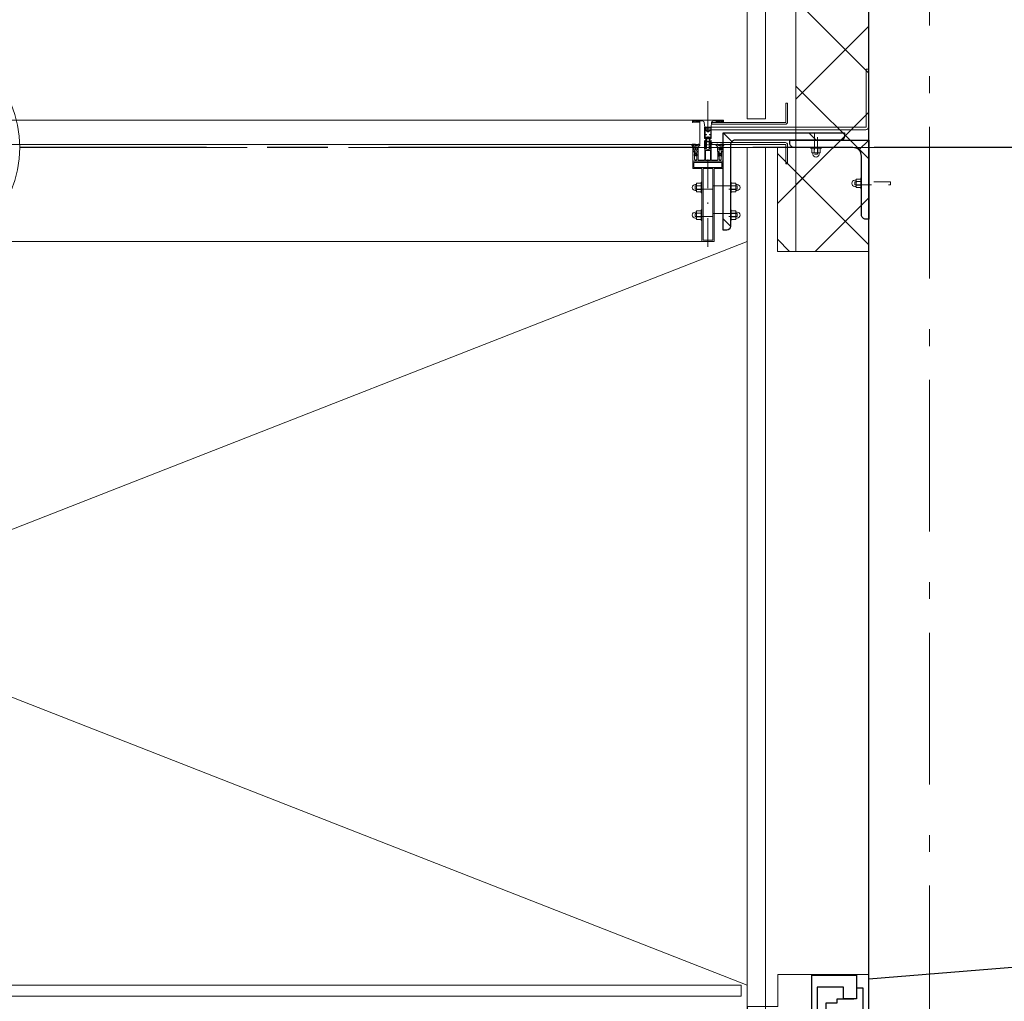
# Model space of a CAD drawing. Header units: millimetres. Extents: x 45699 to 251499, y 244 to 86446.
# Tile 191 of 240: x 224925 to 226548, y 50393 to 52010. Entities that reach past the tile are written whole.
import ezdxf

# ---------------------------------------------------------------- set-up
doc = ezdxf.new("R2010")
doc.units = ezdxf.units.MM
doc.header["$LTSCALE"] = 400
for name, pattern in [('CENTER', [2, 1.25, -0.25, 0.25, -0.25]), ('STYLE_06', [1.041641, 0.625, -0.208282, 0.069427, -0.138931]), ('STYLE_15', [0.240945, 0.11811, -0.059055, 0.004724, -0.059055]), ('STYLE_16', [0.177165, 0.11811, -0.059055]), ('STYLE_21', [0.138889, 0.069444, -0.069444])]:
    doc.linetypes.add(name, pattern=pattern)
for name, color, linetype, lineweight in [('Binnenkozijnen', 140, 'Continuous', 15), ('Buitenkozijnen', 140, 'Continuous', 15), ('mat-beton (ihwg)', 5, 'Continuous', 25), ('mat-glas-hor', 140, 'Continuous', 15), ('mat-isolatie', 140, 'Continuous', 15), ('mat-kalkzandsteen', 5, 'Continuous', 25), ('mat-multiplex-hor', 140, 'Continuous', 15), ('mat-naaldhout', 140, 'Continuous', 15), ('mat-staal', 5, 'Continuous', 25), ('None', 7, 'Continuous', 9)]:
    doc.layers.add(name, color=color, linetype=linetype, lineweight=lineweight)
doc.layers.add('stramien', color=1, linetype='CENTER')

# ---------------------------------------------------------------- blocks, each defined once
blk = doc.blocks.new('*X495')
at = {"layer": 'None', "lineweight": 13}
for p, q in [((37321.1, 8492.4), (37441.1, 8372.4)), ((37321.1, 8351), (37441.1, 8231)), ((37321.1, 8209.6), (37441.1, 8089.6))]:
    blk.add_line(p, q, dxfattribs=at)
at = {"layer": 'None', "lineweight": 5}
for p, q in [((37321.1, 8329.7), (37441.1, 8449.7)), ((37321.1, 8188.3), (37441.1, 8308.3)), ((37353, 8078.8), (37441.1, 8166.9))]:
    blk.add_line(p, q, dxfattribs=at)
blk = doc.blocks.new('*X496')
at = {"layer": 'None', "lineweight": 5}
for p, q in [((37290.7, 8157.9), (37382.5, 8249.7)), ((37353, 8078.8), (37441.1, 8166.8))]:
    blk.add_line(p, q, dxfattribs=at)
at = {"layer": 'None', "lineweight": 13}
for p, q in [((37422.5, 8249.7), (37441.1, 8231.1)), ((37290.7, 8240.1), (37441.1, 8089.7)), ((37290.7, 8098.7), (37310.6, 8078.8))]:
    blk.add_line(p, q, dxfattribs=at)
blk = doc.blocks.new('*U1257')
at = {"layer": 'Buitenkozijnen', "color": 92, "linetype": 'Continuous', "lineweight": 25}
for p, q in [((37691.1, 6900), (37441.1, 6880)), ((37691.1, 6355), (37441.1, 6375))]:
    blk.add_line(p, q, dxfattribs=at)
at = {"layer": 'Buitenkozijnen', "color": 43, "linetype": 'Continuous', "lineweight": 9}
blk.add_lwpolyline([(37291.1, 6367.5), (37291.1, 6420), (37241.1, 6420), (37241.1, 6835), (37291.1, 6835), (37291.1, 6887.5), (37441.1, 6887.5), (37441.1, 6880), (37691.1, 6900), (37691.1, 6355), (37441.1, 6375), (37441.1, 6367.5)], close=True, dxfattribs=at)
at = {"layer": 'None', "color": 8, "linetype": 'Continuous', "lineweight": 5}
blk.add_line((37431.1, 6815.8), (37431.1, 6439.3), dxfattribs=at)
at = {"layer": 'None', "color": 92, "linetype": 'Continuous', "lineweight": 25}
for points in [[(37421.1, 6886.8), (37421.1, 6847.8), (37399.4, 6847.8), (37399.4, 6866.8), (37356.1, 6866.8), (37356.1, 6821), (37241.1, 6821), (37241.1, 6825), (37347.1, 6825), (37347.1, 6886.8), (37366.1, 6886.8), (37366.1, 6886.8)], [(37421.1, 6368.3), (37421.1, 6407.3), (37399.4, 6407.3), (37399.4, 6388.3), (37356.1, 6388.3), (37356.1, 6434), (37241.1, 6434), (37241.1, 6430), (37347.1, 6430), (37347.1, 6368.3), (37366.1, 6368.3), (37366.1, 6368.3)]]:
    blk.add_lwpolyline(points, close=True, dxfattribs=at)
for points in [[(37421.1, 6865.8), (37431.1, 6865.8), (37431.1, 6815.8), (37371.1, 6815.8), (37371.1, 6840.9), (37389.2, 6840.9), (37389.2, 6847.8), (37416.4, 6847.8)], [(37421.1, 6389.3), (37431.1, 6389.3), (37431.1, 6439.3), (37371.1, 6439.3), (37371.1, 6414.1), (37389.2, 6414.1), (37389.2, 6407.3), (37416.4, 6407.3)]]:
    blk.add_lwpolyline(points, dxfattribs=at)
at = {"layer": 'None', "color": 140, "linetype": 'Continuous', "lineweight": 15}
blk.add_lwpolyline([(37406.9, 6827.5), (37406.9, 6427.5), (37380.5, 6427.5), (37380.5, 6827.5)], close=True, dxfattribs=at)
blk = doc.blocks.new('*U1258')
at = {"layer": 'Binnenkozijnen', "color": 92, "linetype": 'Continuous', "lineweight": 25}
for points in [[(37434.6, 5972.1), (37435.1, 5972.1), (37435.1, 6037), (37431.4, 6037), (37431.4, 6022.1), (37382.6, 6022.1), (37382.6, 6012.1), (37375.1, 6012.1), (37375.1, 5952.1), (37378.6, 5952.1), (37378.6, 5972.1), (37392.6, 5972.1)], [(37434.6, 5078), (37435.1, 5078), (37435.1, 5013), (37431.4, 5013), (37431.4, 5028), (37382.6, 5028), (37382.6, 5038), (37375.1, 5038), (37375.1, 5098), (37378.6, 5098), (37378.6, 5078), (37392.6, 5078)]]:
    blk.add_lwpolyline(points, dxfattribs=at)
for points in [[(37392.6, 5972.1), (37434.6, 5972.1), (37434.6, 5952.1), (37392.6, 5952.1)], [(37392.6, 5098), (37434.6, 5098), (37434.6, 5078), (37392.6, 5078)]]:
    blk.add_lwpolyline(points, close=True, dxfattribs=at)
at = {"layer": 'None', "color": 8, "linetype": 'Continuous', "lineweight": 5}
blk.add_line((37434.6, 5952.1), (37434.6, 5098), dxfattribs=at)
at = {"layer": 'None', "color": 43, "linetype": 'Continuous', "lineweight": 9}
blk.add_line((37434.6, 5010.6), (38493.8, 5015.9), dxfattribs=at)
at = {"layer": 'None', "color": 92, "linetype": 'Continuous', "lineweight": 25}
for points in [[(37435.1, 6081.1), (37435.1, 6041.1), (37427.6, 6042.1), (37427.6, 6032.1), (37378.6, 6032.1), (37378.6, 6016.1), (37241.1, 6016.1), (37241.1, 6020.1), (37371.1, 6020.1), (37371.1, 6066.1), (37371.1, 6066.1), (37371.1, 6082.1)], [(37435.1, 4969), (37435.1, 5009), (37427.6, 5008), (37427.6, 5018), (37378.6, 5018), (37378.6, 5034), (37241.1, 5034), (37241.1, 5030), (37371.1, 5030), (37371.1, 4984), (37371.1, 4984), (37371.1, 4968)]]:
    blk.add_lwpolyline(points, close=True, dxfattribs=at)
at = {"layer": 'None', "color": 140, "linetype": 'Continuous', "lineweight": 15}
blk.add_lwpolyline([(37388.1, 5094.7), (37388.1, 5952.9), (37375.1, 5952.9), (37375.1, 6012.1), (37367.1, 6012.1), (37367.1, 5038), (37375.1, 5038), (37375.1, 5094.7)], close=True, dxfattribs=at)
at = {"layer": 'None', "color": 43, "linetype": 'Continuous', "lineweight": 9}
blk.add_arc((37446.1, 4989), 1048.1, 1.4703, 90, dxfattribs=at)
blk = doc.blocks.new('*U1259')
at = {"layer": 'mat-naaldhout', "color": 92, "lineweight": 25}
blk.add_line((37691.1, 6095), (37441.1, 6075), dxfattribs=at)
at = {"layer": 'Binnenkozijnen', "color": 7}
blk.add_blockref('*U1257', (0, 0), dxfattribs=at)
at = {"layer": 'None', "color": 7}
blk.add_blockref('*U1258', (0, 0), dxfattribs=at)
blk = doc.blocks.new('*U1565')
at = {"layer": 'mat-glas-hor', "lineweight": 15}
blk.add_lwpolyline([(34121.1, 6870), (37231.1, 6870), (37231.1, 6852), (34121.1, 6852)], close=True, dxfattribs=at)
blk = doc.blocks.new('*U497')
at = {"layer": 'None', "color": 8, "lineweight": 5, "flags": 128}
for points in [[(-5, -154.3), (-5, -154.3, 0.414214), (-5.5, -154.8), (-5.5, -172.5), (-5.5, -172.5, 0.414214), (-5, -173), (-4, -173), (-4, -173, 0.414214), (-3.5, -172.5), (-3.5, -172.5, 0.414214), (-4, -172), (-4.5, -172), (-4.5, -168.8), (-4.5, -168.8, -0.414214), (-4, -168.3), (-2.7, -168.3), (-2.7, -168.3, 0.221695), (-1.9, -167.9), (-0.8, -166.5), (-0.8, -166.5, -0.466308), (0.8, -166.5), (2, -167.9), (2, -167.9, 0.221695), (2.7, -168.3), (4, -168.3), (4, -168.3, -0.414214), (4.5, -168.8), (4.5, -172), (4, -172), (4, -172, 0.414214), (3.5, -172.5), (3.5, -172.5, 0.414214), (4, -173), (5, -173), (5, -173, 0.414214), (5.5, -172.5), (5.5, -154.8), (5.5, -154.8, 0.414214), (5, -154.3), (4.7, -154.3), (4.7, -155), (4.7, -155, -0.414214), (4.4, -155.3), (4.1, -155.3), (4.1, -155.3, -0.414214), (3.3, -154.5), (3.3, -150.6), (3.3, -150.6, -0.414214), (4.1, -149.8), (4.4, -149.8), (4.4, -149.8, -0.414214), (4.7, -150.1), (4.7, -150.8), (5, -150.8), (5, -150.8, 0.414214), (5.5, -150.3), (5.5, -137.6), (5.5, -137.6, 0.351868), (5.3, -137.3), (5.3, -137.3, 0.351868), (4.9, -137.5), (4.1, -139.2), (4.1, -139.2, 0.314902), (4.2, -139.4), (4.5, -139.7), (4.5, -139.7, -0.198912), (4.5, -139.9), (4.5, -140.1), (4.5, -140.1, -0.198912), (4.5, -140.3), (4.2, -140.6), (4.2, -140.6, 0.414214), (4.2, -140.8), (4.5, -141.1), (4.5, -141.1, -0.198912), (4.5, -141.3), (4.5, -141.5), (4.5, -141.5, -0.198912), (4.5, -141.7), (4.2, -142), (4.2, -142, 0.414214), (4.2, -142.2), (4.5, -142.5), (4.5, -142.5, -0.198912), (4.5, -142.7), (4.5, -143.2), (4.5, -143.2, -0.087489), (4.5, -143.3), (4.2, -144.1), (4.2, -148.5), (4.2, -148.5, -0.414214), (3.9, -148.8), (-3.9, -148.8), (-3.9, -148.8, -0.414214), (-4.2, -148.5), (-4.2, -144.1), (-4.5, -143.3), (-4.5, -143.3, -0.087489), (-4.5, -143.2), (-4.5, -142.7), (-4.5, -142.7, -0.198912), (-4.4, -142.5), (-4.1, -142.2), (-4.1, -142.2, 0.414214), (-4.1, -142), (-4.4, -141.7), (-4.4, -141.7, -0.198912), (-4.5, -141.5), (-4.5, -141.3), (-4.5, -141.3, -0.198912), (-4.4, -141.1), (-4.1, -140.8), (-4.1, -140.8, 0.414214), (-4.1, -140.6), (-4.4, -140.3), (-4.4, -140.3, -0.198912), (-4.5, -140.1), (-4.5, -139.9), (-4.5, -139.9, -0.198912), (-4.4, -139.7), (-4.1, -139.4), (-4.1, -139.4, 0.314902), (-4.1, -139.2), (-4.9, -137.5), (-4.9, -137.5, 0.351868), (-5.3, -137.3), (-5.3, -137.3, 0.351868), (-5.5, -137.6), (-5.5, -150.3), (-5.5, -150.3, 0.414214), (-5, -150.8), (-4.7, -150.8), (-4.7, -150.1), (-4.7, -150.1, -0.414214), (-4.4, -149.8), (-4.1, -149.8), (-4.1, -149.8, -0.414214), (-3.3, -150.6), (-3.3, -154.5), (-3.3, -154.5, -0.414214), (-4.1, -155.3), (-4.4, -155.3), (-4.4, -155.3, -0.414214), (-4.7, -155), (-4.7, -154.3)], [(-4.5, -161.7, -0.414214), (-4, -161.2), (-2.7, -161.2), (-2.7, -161.2, 0.414214), (-2.5, -161), (-2.5, -160.4), (-2.5, -160.4, 0.414214), (-2.7, -160.2), (-4, -160.2), (-4, -160.2, -0.414214), (-4.5, -159.7), (-4.5, -156.8), (-4.5, -156.8, -0.414214), (-4, -156.3), (4, -156.3), (4, -156.3, -0.414214), (4.5, -156.8), (4.5, -159.7), (4.5, -159.7, -0.414214), (4, -160.2), (2.7, -160.2), (2.7, -160.2, 0.414214), (2.5, -160.4), (2.5, -161), (2.5, -161, 0.414214), (2.7, -161.2), (4, -161.2), (4, -161.2, -0.414214), (4.5, -161.7), (4.5, -166.8), (4.5, -166.8, -0.414214), (4, -167.3), (3, -167.3), (3, -167.3, -0.221695), (2.6, -167.1), (1.5, -165.9), (1.5, -165.9, 0.466308), (-1.5, -165.9), (-2.6, -167.1), (-2.6, -167.1, -0.221695), (-2.9, -167.3), (-4, -167.3), (-4, -167.3, -0.414214), (-4.5, -166.8), (-4.5, -161.7)], [(-1.8, -149.8, 0.414214), (-2.3, -150.3), (-2.3, -155.1), (-2.3, -155.1, 0.414214), (-2.1, -155.3), (2.1, -155.3), (2.1, -155.3, 0.414214), (2.3, -155.1), (2.3, -150.3), (2.3, -150.3, 0.414214), (1.8, -149.8), (-1.8, -149.8)]]:
    blk.add_lwpolyline(points, format="xyb", close=True, dxfattribs=at)
blk = doc.blocks.new('*U498')
at = {"layer": 'None', "color": 8, "lineweight": 5, "flags": 128}
for points in [[(-6, -180.7), (-6, -180.7, -0.388879), (-8.7, -183.2), (-8.7, -183.2), (-20.4, -183.2), (-21.6, -183.9), (-22.9, -183.9), (-22.9, -182.7), (-23.8, -182.7), (-23.8, -184.8), (23.8, -184.8), (23.8, -182.7), (22.9, -182.7), (22.9, -183.9), (21.7, -183.9), (20.4, -183.2), (8.7, -183.2), (8.7, -183.2, -0.388879), (6, -180.7), (6, -180.7), (5.3, -173.2), (2.5, -173.2), (2.5, -171.2), (-2.5, -171.2), (-2.5, -173.2), (-5.3, -173.2), (-6, -180.7)], [(-13.5, -182.8), (-13.5, -181.9), (-14.5, -181.1), (-14.5, -181.1, 0.36397), (-14.9, -181.1), (-14.9, -181.1), (-15.4, -181.5), (-15.4, -181.5, -0.36397), (-15.8, -181.5), (-15.8, -181.5), (-16.3, -181.1), (-16.3, -181.1, 0.36397), (-16.7, -181.1), (-16.7, -181.1), (-17.2, -181.5), (-17.2, -181.5, -0.36397), (-17.6, -181.5), (-17.6, -181.5), (-18.1, -181.1), (-18.1, -181.1, 0.36397), (-18.5, -181.1), (-18.5, -181.1), (-19, -181.5), (-19, -181.5, -0.36397), (-19.4, -181.5), (-19.4, -181.5), (-19.9, -181.1), (-19.9, -181.1, 0.36397), (-20.3, -181.1), (-20.3, -181.1), (-20.8, -181.5), (-20.8, -181.5, -0.36397), (-21.2, -181.5), (-21.2, -181.5), (-21.7, -181.1), (-21.7, -181.1, 0.36397), (-22.1, -181.1), (-22.1, -181.1), (-22.4, -181.3), (-23.2, -181.3), (-23.5, -181.1), (-23.5, -181.1, 0.36397), (-23.9, -181.1), (-23.9, -181.1), (-24.2, -181.3), (-24.5, -181.3), (-24.5, -181.3, -0.267949), (-24.8, -181.2), (-24.8, -181.2), (-24.9, -180.9), (-24.9, -180.9, 0.339454), (-25.3, -180.7), (-25.3, -180.7, 0.339454), (-25.5, -181), (-25.5, -181), (-25.5, -184.4), (-25.5, -184.4, 0.414214), (-25.2, -184.7), (-25.2, -184.7), (-24.3, -184.7), (-24.3, -184.7, 0.414214), (-24, -184.4), (-24, -184.4), (-24, -182.7), (-24, -182.7, 0.236068), (-24.1, -182.5), (-24.1, -182.5), (-24.1, -182.5, -0.548276), (-24, -182.2), (-24, -182.2, -0.548276), (-23.8, -182.4), (-23.8, -182.4), (-23.8, -182.4, 0.250388), (-23.6, -182.3), (-23.6, -182.3), (-22.8, -182.3), (-22.8, -182.3, -0.414214), (-22.5, -182.6), (-22.5, -182.6), (-22.5, -183.3), (-22.5, -183.3, 0.414214), (-22.2, -183.6), (-22.2, -183.6), (-22, -183.6), (-22, -183.6, 0.131652), (-21.8, -183.5), (-21.8, -183.5), (-20.5, -182.8), (-13.5, -182.8)], [(13.5, -182.8), (13.5, -181.9), (14.5, -181.1), (14.5, -181.1, -0.36397), (14.9, -181.1), (14.9, -181.1), (15.4, -181.5), (15.4, -181.5, 0.36397), (15.8, -181.5), (15.8, -181.5), (16.3, -181.1), (16.3, -181.1, -0.36397), (16.7, -181.1), (16.7, -181.1), (17.2, -181.5), (17.2, -181.5, 0.36397), (17.6, -181.5), (17.6, -181.5), (18.1, -181.1), (18.1, -181.1, -0.36397), (18.5, -181.1), (18.5, -181.1), (19, -181.5), (19, -181.5, 0.36397), (19.4, -181.5), (19.4, -181.5), (19.9, -181.1), (19.9, -181.1, -0.36397), (20.3, -181.1), (20.3, -181.1), (20.8, -181.5), (20.8, -181.5, 0.36397), (21.2, -181.5), (21.2, -181.5), (21.7, -181.1), (21.7, -181.1, -0.36397), (22.1, -181.1), (22.1, -181.1), (22.4, -181.3), (23.2, -181.3), (23.5, -181.1), (23.5, -181.1, -0.36397), (23.9, -181.1), (23.9, -181.1), (24.2, -181.3), (24.5, -181.3), (24.5, -181.3, 0.267949), (24.8, -181.2), (24.8, -181.2), (25, -180.9), (25, -180.9, -0.339454), (25.3, -180.7), (25.3, -180.7, -0.339454), (25.5, -181), (25.5, -181), (25.5, -184.4), (25.5, -184.4, -0.414214), (25.2, -184.7), (25.2, -184.7), (24.3, -184.7), (24.3, -184.7, -0.414214), (24, -184.4), (24, -184.4), (24, -182.7), (24, -182.7, -0.236068), (24.1, -182.5), (24.1, -182.5), (24.1, -182.5, 0.548276), (24.1, -182.2), (24.1, -182.2, 0.548276), (23.9, -182.4), (23.9, -182.4), (23.9, -182.4, -0.250388), (23.6, -182.3), (23.6, -182.3), (22.8, -182.3), (22.8, -182.3, 0.414214), (22.5, -182.6), (22.5, -182.6), (22.5, -183.3), (22.5, -183.3, -0.414214), (22.2, -183.6), (22.2, -183.6), (22, -183.6), (22, -183.6, -0.131652), (21.8, -183.5), (21.8, -183.5), (20.5, -182.8), (13.5, -182.8)]]:
    blk.add_lwpolyline(points, format="xyb", close=True, dxfattribs=at)
blk = doc.blocks.new('verticale stijl 150x50 UV')
at = {"layer": 'None', "color": 8, "linetype": 'STYLE_15', "lineweight": 5}
blk.add_line((0, -216), (0, 35), dxfattribs=at)
at = {"layer": 'None', "color": 8, "lineweight": 5}
for p, q in [((-21.6, -126.9), (-21.6, -126.9)), ((-21.6, -127.7), (-21.6, -127.7)), ((-21.6, -128.5), (-21.6, -128.5)), ((-21.6, -129.3), (-21.6, -129.3)), ((-20.7, -126.5), (-20.7, -126.5)), ((-20.7, -128.9), (-20.7, -128.9)), ((-20.7, -129.7), (-20.7, -129.7)), ((-19.9, -126.1), (-19.9, -126.1)), ((-19.1, -126.5), (-19.1, -126.5)), ((-19.1, -127.3), (-19.1, -127.3)), ((-19.1, -128.9), (-19.1, -128.9)), ((-19.1, -129.7), (-19.1, -129.7)), ((-18.3, -127.7), (-18.3, -127.7)), ((-18.3, -128.5), (-18.3, -128.5)), ((-18.3, -129.3), (-18.3, -129.3)), ((-25.6, -142.7), (-25.6, -142.7)), ((-25.6, -144.4), (-25.6, -144.4)), ((-24.8, -133.4), (-24.8, -133.4)), ((-24.8, -134.2), (-24.8, -134.2)), ((-24.8, -135), (-24.8, -135)), ((-24.8, -135.8), (-24.8, -135.8)), ((-24.8, -136.6), (-24.8, -136.6)), ((-24.8, -137.4), (-24.8, -137.4)), ((-24.8, -138.3), (-24.8, -138.3)), ((-24.8, -139.1), (-24.8, -139.1)), ((-24.8, -139.9), (-24.8, -139.9)), ((-24.8, -140.7), (-24.8, -140.7)), ((-24.8, -141.5), (-24.8, -141.5)), ((-24.8, -142.3), (-24.8, -142.3)), ((-24.8, -143.1), (-24.8, -143.1)), ((-24.8, -144.8), (-24.8, -144.8)), ((-24, -133), (-24, -133)), ((-24, -133.8), (-24, -133.8)), ((-24, -134.6), (-24, -134.6)), ((-24, -135.4), (-24, -135.4)), ((-24, -136.2), (-24, -136.2)), ((-24, -137), (-24, -137)), ((-24, -137.9), (-24, -137.9)), ((-24, -138.7), (-24, -138.7)), ((-24, -139.5), (-24, -139.5)), ((-24, -140.3), (-24, -140.3)), ((-24, -141.1), (-24, -141.1)), ((-24, -141.9), (-24, -141.9)), ((-24, -142.7), (-24, -142.7)), ((-24, -144.4), (-24, -144.4)), ((-23.2, -133.4), (-23.2, -133.4)), ((-23.2, -134.2), (-23.2, -134.2)), ((-23.2, -135), (-23.2, -135)), ((-23.2, -135.8), (-23.2, -135.8)), ((-23.2, -136.6), (-23.2, -136.6)), ((-23.2, -137.4), (-23.2, -137.4)), ((-23.2, -138.3), (-23.2, -138.3)), ((-23.2, -139.1), (-23.2, -139.1)), ((-23.2, -139.9), (-23.2, -139.9)), ((-23.2, -140.7), (-23.2, -140.7)), ((-23.2, -141.5), (-23.2, -141.5)), ((-23.2, -144.8), (-23.2, -144.8)), ((-22.4, -133), (-22.4, -133)), ((-22.4, -133.8), (-22.4, -133.8)), ((-22.4, -134.6), (-22.4, -134.6)), ((-22.4, -140.3), (-22.4, -140.3)), ((-22.4, -141.1), (-22.4, -141.1)), ((-22.4, -144.4), (-22.4, -144.4)), ((-21.6, -130.1), (-21.6, -130.1)), ((-21.6, -130.9), (-21.6, -130.9)), ((-21.6, -131.8), (-21.6, -131.8)), ((-21.6, -132.6), (-21.6, -132.6)), ((-21.6, -133.4), (-21.6, -133.4)), ((-21.6, -134.2), (-21.6, -134.2)), ((-21.6, -135), (-21.6, -135)), ((-21.6, -139.9), (-21.6, -139.9)), ((-21.6, -140.7), (-21.6, -140.7)), ((-21.6, -141.5), (-21.6, -141.5)), ((-21.6, -144.8), (-21.6, -144.8)), ((-20.7, -130.5), (-20.7, -130.5)), ((-20.7, -131.4), (-20.7, -131.4)), ((-20.7, -132.2), (-20.7, -132.2)), ((-20.7, -133), (-20.7, -133)), ((-20.7, -133.8), (-20.7, -133.8)), ((-20.7, -134.6), (-20.7, -134.6)), ((-20.7, -135.4), (-20.7, -135.4)), ((-20.7, -136.2), (-20.7, -136.2)), ((-20.7, -137), (-20.7, -137)), ((-20.7, -137.9), (-20.7, -137.9)), ((-20.7, -138.7), (-20.7, -138.7)), ((-20.7, -139.5), (-20.7, -139.5)), ((-20.7, -140.3), (-20.7, -140.3)), ((-20.7, -141.1), (-20.7, -141.1)), ((-20.7, -144.4), (-20.7, -144.4)), ((-19.9, -130.1), (-19.9, -130.1)), ((-19.9, -130.9), (-19.9, -130.9)), ((-19.9, -131.8), (-19.9, -131.8)), ((-19.9, -132.6), (-19.9, -132.6)), ((-19.9, -133.4), (-19.9, -133.4)), ((-19.9, -134.2), (-19.9, -134.2)), ((-19.9, -135), (-19.9, -135)), ((-19.9, -135.8), (-19.9, -135.8)), ((-19.9, -136.6), (-19.9, -136.6)), ((-19.9, -137.4), (-19.9, -137.4)), ((-19.9, -138.3), (-19.9, -138.3)), ((-19.9, -139.1), (-19.9, -139.1)), ((-19.9, -139.9), (-19.9, -139.9)), ((-19.9, -140.7), (-19.9, -140.7)), ((-19.9, -141.5), (-19.9, -141.5)), ((-19.9, -142.3), (-19.9, -142.3)), ((-19.9, -143.1), (-19.9, -143.1)), ((-19.9, -143.9), (-19.9, -143.9)), ((-19.1, -130.5), (-19.1, -130.5)), ((-19.1, -131.4), (-19.1, -131.4)), ((-19.1, -132.2), (-19.1, -132.2)), ((-19.1, -133), (-19.1, -133)), ((-19.1, -133.8), (-19.1, -133.8)), ((-19.1, -134.6), (-19.1, -134.6)), ((-19.1, -140.3), (-19.1, -140.3)), ((-19.1, -141.1), (-19.1, -141.1)), ((-19.1, -141.9), (-19.1, -141.9)), ((-18.3, -133.4), (-18.3, -133.4)), ((-18.3, -134.2), (-18.3, -134.2)), ((-18.3, -135), (-18.3, -135)), ((-18.3, -139.9), (-18.3, -139.9)), ((-18.3, -140.7), (-18.3, -140.7)), ((-18.3, -141.5), (-18.3, -141.5)), ((-18.3, -142.3), (-18.3, -142.3)), ((-17.5, -133), (-17.5, -133)), ((-17.5, -133.8), (-17.5, -133.8)), ((-17.5, -134.6), (-17.5, -134.6)), ((-17.5, -135.4), (-17.5, -135.4)), ((-17.5, -136.2), (-17.5, -136.2)), ((-17.5, -137), (-17.5, -137)), ((-17.5, -137.9), (-17.5, -137.9)), ((-17.5, -138.7), (-17.5, -138.7)), ((-17.5, -139.5), (-17.5, -139.5)), ((-17.5, -140.3), (-17.5, -140.3)), ((-17.5, -141.1), (-17.5, -141.1)), ((-17.5, -141.9), (-17.5, -141.9)), ((-17.5, -142.7), (-17.5, -142.7)), ((-16.7, -133.4), (-16.7, -133.4)), ((-16.7, -134.2), (-16.7, -134.2)), ((-16.7, -135), (-16.7, -135)), ((-16.7, -135.8), (-16.7, -135.8)), ((-16.7, -136.6), (-16.7, -136.6)), ((-16.7, -137.4), (-16.7, -137.4)), ((-16.7, -138.3), (-16.7, -138.3)), ((-16.7, -139.1), (-16.7, -139.1)), ((-16.7, -139.9), (-16.7, -139.9)), ((-16.7, -140.7), (-16.7, -140.7)), ((-16.7, -141.5), (-16.7, -141.5)), ((-16.7, -142.3), (-16.7, -142.3)), ((-16.7, -143.1), (-16.7, -143.1)), ((-15.9, -141.1), (-15.9, -141.1)), ((-15.9, -141.9), (-15.9, -141.9)), ((-15.9, -142.7), (-15.9, -142.7)), ((-15.9, -144.4), (-15.9, -144.4)), ((-15.1, -142.3), (-15.1, -142.3)), ((-15.1, -143.1), (-15.1, -143.1)), ((-15.1, -143.9), (-15.1, -143.9)), ((-15.1, -144.8), (-15.1, -144.8)), ((-14.2, -141.9), (-14.2, -141.9)), ((-14.2, -142.7), (-14.2, -142.7)), ((-14.2, -143.5), (-14.2, -143.5)), ((-14.2, -144.4), (-14.2, -144.4)), ((-13.4, -143.1), (-13.4, -143.1)), ((-13.4, -143.9), (-13.4, -143.9))]:
    blk.add_line(p, q, dxfattribs=at)
at = {"layer": 'None', "color": 8, "linetype": 'STYLE_16', "lineweight": 5}
for p, q in [((-2.2, -155.1), (0, -154.5)), ((-2.2, -156.7), (-2.2, -155.1)), ((-1.5, -156.9), (-1.5, -155)), ((-1, -157), (-1, -155.1)), ((2.3, -155.1), (0, -154.5)), ((1, -157), (1, -155.1)), ((1.5, -156.9), (1.5, -155)), ((2.3, -156.7), (2.3, -155.1))]:
    blk.add_line(p, q, dxfattribs=at)
at = {"layer": 'None', "color": 8, "linetype": 'Continuous', "lineweight": 5, "flags": 128}
for points in [[(-10, 15.4), (10, 15.4), (10, -104.8), (25, -104.8), (25, -116.8), (-25, -116.8), (-25, -104.8), (-10, -104.8)], [(-8, 13.4), (-8, -104.8), (8, -104.8), (8, 13.4)], [(8, -106.8), (-8, -106.8), (-23, -106.8), (-23, -114.8), (23, -114.8), (23, -106.8)]]:
    blk.add_lwpolyline(points, close=True, dxfattribs=at)
at = {"layer": 'None', "color": 8, "lineweight": 5, "flags": 128}
for points in [[(-14.8, -144.8), (-14.8, -144.8, 0.390793), (-13.2, -143.5), (-13.2, -143.5, 0.390793), (-14.4, -141.8), (-14.4, -141.8, -0.352623), (-16, -139.9), (-16, -133.1), (-16, -133.1, 0.414214), (-16.3, -132.8), (-17.6, -132.8), (-18.1, -133), (-18.1, -133, -0.520293), (-18.3, -132.8), (-18.3, -130.1), (-18.2, -130), (-18.2, -128), (-18.2, -128, -0.577863), (-18.1, -127.7), (-18, -127.7), (-18, -127.7, 0.366605), (-17.7, -127.5), (-17.7, -127.5, 0.366605), (-17.9, -127.1), (-17.9, -127.1, -0.130834), (-19.2, -126.1), (-19.2, -126.1, 0.439074), (-20.7, -126.1), (-20.7, -126.1, -0.133252), (-22, -127.1), (-22, -127.1, 0.366605), (-22.2, -127.5), (-22.2, -127.5, 0.366605), (-21.9, -127.7), (-21.8, -127.7), (-21.8, -127.7, -0.577455), (-21.8, -128), (-21.8, -130), (-21.6, -130.1), (-21.6, -132.8), (-21.6, -132.8, -0.52048), (-21.9, -133), (-22.4, -132.8), (-24.7, -132.8), (-24.7, -132.8, 0.414214), (-25, -133.1), (-25, -140.9), (-25, -140.9, -0.255976), (-25.9, -142.6), (-25.9, -142.6, 0.749676), (-25.3, -144.8), (-21.2, -144.8), (-21.2, -144.8, 0.414214), (-19.2, -142.8), (-19.2, -142.8, -0.402808), (-18.7, -142.3), (-18.7, -142.3, -0.402808), (-18.2, -142.8), (-18.2, -142.8, 0.233259), (-18, -143.1), (-14.6, -143.6), (-14.6, -143.6, -0.419014), (-14.5, -143.7), (-14.5, -143.7, -0.419014), (-14.6, -143.8), (-16, -143.8), (-16, -143.8, 0.414214), (-16.5, -144.3), (-16.5, -144.3, 0.414214), (-16, -144.8)], [(25, -132.6), (25, -116.8), (23.1, -116.8), (-23.1, -116.8), (-25, -116.8), (-25, -132.6), (-22.1, -132.6), (-22.1, -128), (-22.6, -128), (-22.6, -126.6), (-22.1, -126.6), (-22.1, -124.7), (-21.9, -124.5), (-21.9, -120.3), (-21.9, -120.3, -0.414214), (-20.2, -118.6), (-20.1, -118.6), (-20.1, -118.6, -0.414214), (-18.4, -120.3), (-18.4, -124.5), (-18.2, -124.7), (-18.2, -126.6), (-17.7, -126.6), (-17.7, -128), (-18.2, -128), (-18.2, -132.6), (-16.3, -132.6), (-16.3, -119.8), (-16.3, -119.8, -0.414214), (-15.1, -118.6), (-15.1, -118.6), (-6.5, -118.6), (-6.5, -118.6, -0.414214), (-5.3, -119.8), (-5.3, -136.8), (-3.9, -136.8), (-3.9, -139.6), (-4.3, -140), (-3.9, -140.4), (-3.9, -141), (-4.3, -141.4), (-3.9, -141.8), (-3.9, -142.4), (-4.3, -142.8), (-3.9, -143.8), (-3.9, -148.6), (-2.2, -148.6), (-2.2, -137.8), (-2.2, -137.8, -0.414214), (0, -135.6), (0, -135.6), (0, -135.6, -0.414214), (2.2, -137.8), (2.2, -148.6), (3.9, -148.6), (3.9, -143.8), (4.3, -142.8), (3.9, -142.4), (3.9, -141.8), (4.3, -141.4), (3.9, -141), (3.9, -140.4), (4.3, -140), (3.9, -139.6), (3.9, -136.8), (5.4, -136.8), (5.4, -119.8), (5.4, -119.8, -0.414214), (6.6, -118.6), (6.6, -118.6), (15.1, -118.6), (15.1, -118.6, -0.414214), (16.3, -119.8), (16.3, -132.6), (18.2, -132.6), (18.2, -128), (17.7, -128), (17.7, -126.6), (18.2, -126.6), (18.2, -124.7), (18.5, -124.5), (18.5, -120.3), (18.5, -120.3, -0.414214), (20.2, -118.6), (20.2, -118.6), (20.2, -118.6, -0.414214), (21.9, -120.3), (21.9, -124.5), (22.1, -124.7), (22.1, -126.6), (22.6, -126.6), (22.6, -128), (22.1, -128), (22.1, -132.6)], [(-21, -127.8, -0.29188), (-20.8, -127.3), (-20.3, -126.9), (-20.3, -126.9, -0.344328), (-19.7, -126.9), (-19.2, -127.3), (-19.2, -127.3, -0.29188), (-19, -127.8), (-19.4, -129.5), (-19.4, -129.5, -0.348796), (-20, -130), (-20, -130, -0.348796), (-20.6, -129.5), (-21, -127.8)], [(14.8, -144.8), (14.8, -144.8, -0.390793), (13.3, -143.5), (13.3, -143.5, -0.390793), (14.4, -141.8), (14.4, -141.8, 0.352623), (16, -139.9), (16, -133.1), (16, -133.1, -0.414214), (16.3, -132.8), (17.6, -132.8), (18.1, -133), (18.1, -133, 0.520293), (18.4, -132.8), (18.4, -130.1), (18.2, -130), (18.2, -128), (18.2, -128, 0.577863), (18.2, -127.7), (18.1, -127.7), (18.1, -127.7, -0.366605), (17.8, -127.5), (17.8, -127.5, -0.366605), (18, -127.1), (18, -127.1, 0.130834), (19.3, -126.1), (19.3, -126.1, -0.439074), (20.7, -126.1), (20.7, -126.1, 0.133252), (22.1, -127.1), (22.1, -127.1, -0.366605), (22.3, -127.5), (22.3, -127.5, -0.366605), (22, -127.7), (21.9, -127.7), (21.9, -127.7, 0.577455), (21.8, -128), (21.8, -130), (21.7, -130.1), (21.7, -132.8), (21.7, -132.8, 0.52048), (21.9, -133), (22.4, -132.8), (24.7, -132.8), (24.7, -132.8, -0.414214), (25, -133.1), (25, -140.9), (25, -140.9, 0.255976), (25.9, -142.6), (25.9, -142.6, -0.749676), (25.3, -144.8), (21.2, -144.8), (21.2, -144.8, -0.414214), (19.2, -142.8), (19.2, -142.8, 0.402808), (18.7, -142.3), (18.7, -142.3, 0.402808), (18.2, -142.8), (18.2, -142.8, -0.233259), (18, -143.1), (14.6, -143.6), (14.6, -143.6, 0.419014), (14.5, -143.7), (14.5, -143.7, 0.419014), (14.6, -143.8), (16, -143.8), (16, -143.8, -0.414214), (16.5, -144.3), (16.5, -144.3, -0.414214), (16, -144.8)], [(21, -127.8, 0.29188), (20.8, -127.3), (20.3, -126.9), (20.3, -126.9, 0.344328), (19.7, -126.9), (19.2, -127.3), (19.2, -127.3, 0.29188), (19, -127.8), (19.4, -129.5), (19.4, -129.5, 0.348796), (20, -130), (20, -130, 0.348796), (20.6, -129.5), (21, -127.8)], [(-23.2, -141.6), (-23.2, -141.6, 0.418874), (-23.7, -142.1), (-23.7, -142.1, -0.396568), (-25.3, -143.4), (-25.3, -143.4, 0.437017), (-25.7, -143.7), (-25.7, -143.7, 0.437017), (-25.4, -144), (-21.9, -144), (-21.9, -144, 0.263556), (-20.2, -143), (-20.2, -143, 0.552342), (-20.8, -141.8)], [(-23, -135.9), (-23, -135.9, -0.414214), (-22.1, -135), (-22.1, -135, -0.414214), (-21.3, -135.9), (-21.3, -138.8), (-21.3, -138.8, -0.414214), (-22.1, -139.6), (-22.1, -139.6, -0.414214), (-23, -138.8)], [(-18.8, -139.6, -0.414214), (-19.7, -138.8), (-19.7, -135.9), (-19.7, -135.9, -0.414214), (-18.8, -135), (-18.8, -135, -0.414214), (-18, -135.9), (-18, -138.8), (-18, -138.8, -0.414214), (-18.8, -139.6)], [(18.9, -139.6, 0.414214), (19.7, -138.8), (19.7, -135.9), (19.7, -135.9, 0.414214), (18.9, -135), (18.9, -135, 0.414214), (18, -135.9), (18, -138.8), (18, -138.8, 0.414214), (18.9, -139.6)], [(23.2, -141.6), (23.2, -141.6, -0.418874), (23.7, -142.1), (23.7, -142.1, 0.396568), (25.3, -143.4), (25.3, -143.4, -0.437017), (25.7, -143.7), (25.7, -143.7, -0.437017), (25.4, -144), (21.9, -144), (21.9, -144, -0.263556), (20.2, -143), (20.2, -143, -0.552342), (20.8, -141.8)], [(23, -135.9), (23, -135.9, 0.414214), (22.2, -135), (22.2, -135, 0.414214), (21.3, -135.9), (21.3, -138.8), (21.3, -138.8, 0.414214), (22.2, -139.6), (22.2, -139.6, 0.414214), (23, -138.8)], [(0, -157.1), (0, -157.1, -0.163834), (-4.3, -155.6), (-4.3, -155.6), (-4.3, -155.6, -0.234469), (-4.7, -154.8), (-4.7, -154.8), (-4.7, -153.6), (4.8, -153.6), (4.8, -154.8), (4.8, -154.8, -0.234469), (4.4, -155.6), (4.4, -155.6), (4.4, -155.6, -0.163834), (0, -157.1), (0, -157.1)]]:
    blk.add_lwpolyline(points, format="xyb", close=True, dxfattribs=at)
blk.add_lwpolyline([(4, -118.6), (4, -134.3), (-4, -134.3), (-4, -118.6)], close=True, dxfattribs=at)
at = {"layer": 'None', "color": 8, "linetype": 'STYLE_16', "lineweight": 5}
for centre, radius, start, end in [((-1.6, -158.4), 3.38, 79.3357, 100.6643), ((0, -163.2), 8.16, 82.9585, 97.0415), ((0, -160.4), 3.5, 73.4149, 106.5851), ((1.6, -158.4), 3.38, 79.3357, 100.6643)]:
    blk.add_arc(centre, radius, start, end, dxfattribs=at)
at = {"layer": 'None', "color": 7}
for name in ['*U497', '*U498']:
    blk.add_blockref(name, (0, 0), dxfattribs=at)
blk = doc.blocks.new('*X1568')
at = {"layer": 'None', "lineweight": 9}
blk.add_line((-36.4, -36.4), (-20.3, -20.3), dxfattribs=at)
blk = doc.blocks.new('*U1569')
at = {"layer": 'None', "color": 92, "linetype": 'Continuous', "lineweight": 25, "flags": 128}
blk.add_lwpolyline([(-36.4, -36.4), (-36.4, 93.6), (-31.4, 93.6, -0.414214), (-24.4, 86.6), (-24.4, -10.4, 0.414214), (-10.4, -24.4), (86.6, -24.4, -0.414214), (93.6, -31.4), (93.6, -36.4)], format="xyb", close=True, dxfattribs=at)
at = {"layer": 'None', "color": 92}
blk.add_blockref('*X1568', (0, 0), dxfattribs=at)
blk = doc.blocks.new('*X1570')
at = {"layer": 'None', "lineweight": 25}
for p, q in [((0, 141.4), (12, 153.4)), ((141.4, 0), (153.4, 12))]:
    blk.add_line(p, q, dxfattribs=at)
at = {"layer": 'None', "lineweight": 9}
blk.add_line((0, 0), (14.3, 14.3), dxfattribs=at)
blk = doc.blocks.new('*U1571')
at = {"layer": 'mat-staal', "lineweight": 25, "flags": 128}
blk.add_lwpolyline([(0, 0), (0, 200), (6, 200, -0.414214), (12, 194), (12, 20, 0.414214), (20, 12), (154, 12, -0.414214), (160, 6), (160, 0)], format="xyb", close=True, dxfattribs=at)
at = {"layer": 'mat-staal'}
blk.add_blockref('*X1570', (0, 0), dxfattribs=at)
blk = doc.blocks.new('*U1572')
at = {"layer": 'None', "color": 140, "linetype": 'Continuous', "lineweight": 15}
for p, q in [((37304.4, 8323.2), (37304.4, 8291.7)), ((37304.4, 8323.2), (37307.4, 8323.2)), ((37307.4, 8323.2), (37307.4, 8291.7)), ((37182.4, 8291.2), (37303.9, 8291.2)), ((37182.4, 8288.2), (37182.4, 8291.2)), ((37182.4, 8288.2), (37303.9, 8288.2))]:
    blk.add_line(p, q, dxfattribs=at)
for radius in [0.5, 3.5]:
    blk.add_arc((37303.9, 8291.7), radius, 270, 360, dxfattribs=at)
blk = doc.blocks.new('*U1573')
at = {"layer": 'None', "color": 140, "linetype": 'Continuous', "lineweight": 15}
for p, q in [((37437.1, 8379.2), (37437.1, 8284.2)), ((37437.1, 8379.2), (37441.1, 8379.2)), ((37441.1, 8379.2), (37441.1, 8284.2)), ((37172.4, 8283.2), (37436.1, 8283.2)), ((37172.4, 8279.2), (37172.4, 8283.2)), ((37172.4, 8279.2), (37436.1, 8279.2))]:
    blk.add_line(p, q, dxfattribs=at)
for radius in [1, 5]:
    blk.add_arc((37436.1, 8284.2), radius, 270, 360, dxfattribs=at)
blk = doc.blocks.new('*U1574')
at = {"layer": 'None', "color": 140, "linetype": 'Continuous', "lineweight": 15}
for p, q in [((37182.4, 8258), (37182.4, 8255)), ((37303.9, 8258), (37182.4, 8258)), ((37303.9, 8255), (37182.4, 8255)), ((37304.4, 8254.5), (37304.4, 8223)), ((37307.4, 8254.5), (37307.4, 8223)), ((37304.4, 8223), (37307.4, 8223))]:
    blk.add_line(p, q, dxfattribs=at)
for radius in [3.5, 0.5]:
    blk.add_arc((37303.9, 8254.5), radius, 0, 90, dxfattribs=at)
blk = doc.blocks.new('*U1575')
at = {"layer": 'None', "color": 8, "linetype": 'Continuous', "lineweight": 5}
for p, q in [((37215.1, 8187), (37221.1, 8187)), ((37215.1, 8181), (37221.1, 8181))]:
    blk.add_line(p, q, dxfattribs=at)
at = {"layer": 'None', "color": 8, "lineweight": 5}
for p, q in [((37224.1, 8189), (37222.1, 8189)), ((37224.1, 8179), (37222.1, 8179))]:
    blk.add_line(p, q, dxfattribs=at)
at = {"layer": 'None', "color": 8, "linetype": 'Continuous', "lineweight": 5}
blk.add_lwpolyline([(37213.1, 8193), (37214.1, 8193), (37214.1, 8175), (37213.1, 8175)], close=True, dxfattribs=at)
at = {"layer": 'None', "color": 8, "linetype": 'STYLE_21', "lineweight": 5}
blk.add_lwpolyline([(37224.1, 8186.5), (37213.1, 8186.5), (37213.1, 8181.5), (37224.1, 8181.5)], close=True, dxfattribs=at)
at = {"layer": 'None', "color": 8, "linetype": 'Continuous', "lineweight": 5, "flags": 128}
blk.add_lwpolyline([(37214.1, 8190, -0.414214), (37215.1, 8191), (37221.1, 8191, -0.414214), (37222.1, 8190), (37222.1, 8178, -0.414214), (37221.1, 8177), (37215.1, 8177, -0.414214), (37214.1, 8178)], format="xyb", close=True, dxfattribs=at)
at = {"layer": 'None', "color": 8, "linetype": 'Continuous', "lineweight": 5}
for centre, start, end in [((37215.1, 8188), 180, 270), ((37215.1, 8186), 90, 180), ((37215.1, 8180), 90, 180), ((37221.1, 8188), 270, 0), ((37221.1, 8186), 0, 90), ((37221.1, 8182), 270, 0), ((37221.1, 8180), 0, 90)]:
    blk.add_arc(centre, 1, start, end, dxfattribs=at)
at = {"layer": 'None', "color": 8, "lineweight": 5}
blk.add_arc((37224.1, 8184), 5, 270, 90, dxfattribs=at)
blk = doc.blocks.new('*U1576')
at = {"layer": 'None', "color": 8, "lineweight": 5}
for p, q in [((37155.1, 8189), (37157.1, 8189)), ((37155.1, 8179), (37157.1, 8179))]:
    blk.add_line(p, q, dxfattribs=at)
at = {"layer": 'None', "color": 8, "linetype": 'Continuous', "lineweight": 5}
for p, q in [((37164.1, 8187), (37158.1, 8187)), ((37164.1, 8181), (37158.1, 8181))]:
    blk.add_line(p, q, dxfattribs=at)
at = {"layer": 'None', "color": 8, "linetype": 'STYLE_21', "lineweight": 5}
blk.add_lwpolyline([(37155.1, 8181.5), (37213.1, 8181.5), (37213.1, 8186.5), (37155.1, 8186.5)], close=True, dxfattribs=at)
at = {"layer": 'None', "color": 8, "linetype": 'Continuous', "lineweight": 5, "flags": 128}
blk.add_lwpolyline([(37165.1, 8178, -0.414214), (37164.1, 8177), (37158.1, 8177, -0.414214), (37157.1, 8178), (37157.1, 8190, -0.414214), (37158.1, 8191), (37164.1, 8191, -0.414214), (37165.1, 8190)], format="xyb", close=True, dxfattribs=at)
at = {"layer": 'None', "color": 8, "linetype": 'Continuous', "lineweight": 5}
blk.add_lwpolyline([(37165.1, 8193), (37166.1, 8193), (37166.1, 8175), (37165.1, 8175)], close=True, dxfattribs=at)
at = {"layer": 'None', "color": 8, "lineweight": 5}
blk.add_arc((37155.1, 8184), 5, 90, 270, dxfattribs=at)
at = {"layer": 'None', "color": 8, "linetype": 'Continuous', "lineweight": 5}
for centre, start, end in [((37158.1, 8188), 180, 270), ((37158.1, 8186), 90, 180), ((37158.1, 8182), 180, 270), ((37158.1, 8180), 90, 180), ((37164.1, 8188), 270, 0), ((37164.1, 8182), 270, 0), ((37164.1, 8180), 0, 90)]:
    blk.add_arc(centre, 1, start, end, dxfattribs=at)
blk = doc.blocks.new('*U1577')
at = {"layer": 'None', "color": 8, "lineweight": 5}
for p, q in [((37418.1, 8195.9), (37420.1, 8195.9)), ((37418.1, 8185.9), (37420.1, 8185.9))]:
    blk.add_line(p, q, dxfattribs=at)
at = {"layer": 'None', "color": 8, "linetype": 'Continuous', "lineweight": 5}
for p, q in [((37427.1, 8193.9), (37421.1, 8193.9)), ((37427.1, 8187.9), (37421.1, 8187.9))]:
    blk.add_line(p, q, dxfattribs=at)
at = {"layer": 'None', "color": 8, "linetype": 'Continuous', "lineweight": 5, "flags": 128}
blk.add_lwpolyline([(37428.1, 8184.9, -0.414214), (37427.1, 8183.9), (37421.1, 8183.9, -0.414214), (37420.1, 8184.9), (37420.1, 8196.9, -0.414214), (37421.1, 8197.9), (37427.1, 8197.9, -0.414214), (37428.1, 8196.9)], format="xyb", close=True, dxfattribs=at)
at = {"layer": 'None', "color": 8, "linetype": 'Continuous', "lineweight": 5}
blk.add_lwpolyline([(37428.1, 8199.9), (37429.1, 8199.9), (37429.1, 8181.9), (37428.1, 8181.9)], close=True, dxfattribs=at)
at = {"layer": 'None', "color": 8, "linetype": 'STYLE_21', "lineweight": 5}
blk.add_lwpolyline([(37418.1, 8188.4), (37477.1, 8188.4), (37477.1, 8193.4), (37418.1, 8193.4)], close=True, dxfattribs=at)
at = {"layer": 'None', "color": 8, "lineweight": 5}
blk.add_arc((37418.1, 8190.9), 5, 90, 270, dxfattribs=at)
at = {"layer": 'None', "color": 8, "linetype": 'Continuous', "lineweight": 5}
for centre, start, end in [((37421.1, 8194.9), 180, 270), ((37421.1, 8192.9), 90, 180), ((37427.1, 8194.9), 270, 0), ((37421.1, 8188.9), 180, 270), ((37421.1, 8186.9), 90, 180), ((37427.1, 8188.9), 270, 0), ((37427.1, 8186.9), 0, 90)]:
    blk.add_arc(centre, 1, start, end, dxfattribs=at)
blk = doc.blocks.new('*U1578')
at = {"layer": 'None', "color": 8, "linetype": 'Continuous', "lineweight": 5}
for p, q in [((37351.2, 8247.9), (37351.2, 8241.9)), ((37357.2, 8247.9), (37357.2, 8241.9))]:
    blk.add_line(p, q, dxfattribs=at)
at = {"layer": 'None', "color": 8, "lineweight": 5}
for p, q in [((37349.2, 8238.9), (37349.2, 8240.9)), ((37359.2, 8238.9), (37359.2, 8240.9))]:
    blk.add_line(p, q, dxfattribs=at)
at = {"layer": 'None', "color": 8, "linetype": 'STYLE_21', "lineweight": 5}
blk.add_lwpolyline([(37356.7, 8238.9), (37356.7, 8273.9), (37351.7, 8273.9), (37351.7, 8238.9)], close=True, dxfattribs=at)
at = {"layer": 'None', "color": 8, "linetype": 'Continuous', "lineweight": 5}
blk.add_lwpolyline([(37345.2, 8249.9), (37363.2, 8249.9), (37363.2, 8248.9), (37345.2, 8248.9)], close=True, dxfattribs=at)
at = {"layer": 'None', "color": 8, "linetype": 'Continuous', "lineweight": 5, "flags": 128}
blk.add_lwpolyline([(37360.2, 8248.9, -0.414214), (37361.2, 8247.9), (37361.2, 8241.9, -0.414214), (37360.2, 8240.9), (37348.2, 8240.9, -0.414214), (37347.2, 8241.9), (37347.2, 8247.9, -0.414214), (37348.2, 8248.9)], format="xyb", close=True, dxfattribs=at)
at = {"layer": 'None', "color": 8, "linetype": 'Continuous', "lineweight": 5}
for centre, start, end in [((37350.2, 8247.9), 0, 90), ((37356.2, 8247.9), 0, 90), ((37358.2, 8247.9), 90, 180), ((37350.2, 8241.9), 270, 0), ((37352.2, 8241.9), 180, 270), ((37356.2, 8241.9), 270, 0), ((37358.2, 8241.9), 180, 270)]:
    blk.add_arc(centre, 1, start, end, dxfattribs=at)
at = {"layer": 'None', "color": 8, "lineweight": 5}
blk.add_arc((37354.2, 8238.9), 5, 180, 0, dxfattribs=at)
blk = doc.blocks.new('*U1579')
at = {"layer": 'None', "color": 8, "linetype": 'Continuous', "lineweight": 5}
for p, q in [((37215.1, 8141.5), (37221.1, 8141.5)), ((37215.1, 8135.5), (37221.1, 8135.5))]:
    blk.add_line(p, q, dxfattribs=at)
at = {"layer": 'None', "color": 8, "lineweight": 5}
for p, q in [((37224.1, 8143.5), (37222.1, 8143.5)), ((37224.1, 8133.5), (37222.1, 8133.5))]:
    blk.add_line(p, q, dxfattribs=at)
at = {"layer": 'None', "color": 8, "linetype": 'Continuous', "lineweight": 5}
blk.add_lwpolyline([(37213.1, 8147.5), (37214.1, 8147.5), (37214.1, 8129.5), (37213.1, 8129.5)], close=True, dxfattribs=at)
at = {"layer": 'None', "color": 8, "linetype": 'Continuous', "lineweight": 5, "flags": 128}
blk.add_lwpolyline([(37214.1, 8144.5, -0.414214), (37215.1, 8145.5), (37221.1, 8145.5, -0.414214), (37222.1, 8144.5), (37222.1, 8132.5, -0.414214), (37221.1, 8131.5), (37215.1, 8131.5, -0.414214), (37214.1, 8132.5)], format="xyb", close=True, dxfattribs=at)
at = {"layer": 'None', "color": 8, "linetype": 'STYLE_21', "lineweight": 5}
blk.add_lwpolyline([(37224.1, 8141), (37213.1, 8141), (37213.1, 8136), (37224.1, 8136)], close=True, dxfattribs=at)
at = {"layer": 'None', "color": 8, "linetype": 'Continuous', "lineweight": 5}
for centre, start, end in [((37215.1, 8142.5), 180, 270), ((37215.1, 8140.5), 90, 180), ((37215.1, 8134.5), 90, 180), ((37221.1, 8142.5), 270, 0), ((37221.1, 8140.5), 0, 90), ((37221.1, 8136.5), 270, 0), ((37221.1, 8134.5), 0, 90)]:
    blk.add_arc(centre, 1, start, end, dxfattribs=at)
at = {"layer": 'None', "color": 8, "lineweight": 5}
blk.add_arc((37224.1, 8138.5), 5, 270, 90, dxfattribs=at)
blk = doc.blocks.new('*U1580')
at = {"layer": 'None', "color": 8, "lineweight": 5}
for p, q in [((37155.1, 8143.5), (37157.1, 8143.5)), ((37155.1, 8133.5), (37157.1, 8133.5))]:
    blk.add_line(p, q, dxfattribs=at)
at = {"layer": 'None', "color": 8, "linetype": 'Continuous', "lineweight": 5}
for p, q in [((37164.1, 8141.5), (37158.1, 8141.5)), ((37164.1, 8135.5), (37158.1, 8135.5))]:
    blk.add_line(p, q, dxfattribs=at)
at = {"layer": 'None', "color": 8, "linetype": 'Continuous', "lineweight": 5, "flags": 128}
blk.add_lwpolyline([(37165.1, 8132.5, -0.414214), (37164.1, 8131.5), (37158.1, 8131.5, -0.414214), (37157.1, 8132.5), (37157.1, 8144.5, -0.414214), (37158.1, 8145.5), (37164.1, 8145.5, -0.414214), (37165.1, 8144.5)], format="xyb", close=True, dxfattribs=at)
at = {"layer": 'None', "color": 8, "linetype": 'Continuous', "lineweight": 5}
blk.add_lwpolyline([(37165.1, 8147.5), (37166.1, 8147.5), (37166.1, 8129.5), (37165.1, 8129.5)], close=True, dxfattribs=at)
at = {"layer": 'None', "color": 8, "linetype": 'STYLE_21', "lineweight": 5}
blk.add_lwpolyline([(37155.1, 8136), (37213.1, 8136), (37213.1, 8141), (37155.1, 8141)], close=True, dxfattribs=at)
at = {"layer": 'None', "color": 8, "lineweight": 5}
blk.add_arc((37155.1, 8138.5), 5, 90, 270, dxfattribs=at)
at = {"layer": 'None', "color": 8, "linetype": 'Continuous', "lineweight": 5}
for centre, start, end in [((37158.1, 8142.5), 180, 270), ((37158.1, 8140.5), 90, 180), ((37158.1, 8136.5), 180, 270), ((37158.1, 8134.5), 90, 180), ((37164.1, 8142.5), 270, 0), ((37164.1, 8136.5), 270, 0), ((37164.1, 8134.5), 0, 90)]:
    blk.add_arc(centre, 1, start, end, dxfattribs=at)
blk = doc.blocks.new('*U1581')
at = {"layer": 'mat-kalkzandsteen', "color": 7, "xscale": -1, "rotation": 180}
blk.add_blockref('verticale stijl 150x50 UV', (37176.1, 8110.4), dxfattribs=at)
at = {"layer": 'mat-staal'}
for name, p, rotation in [('*U1571', (37201.1, 8273.9), 270), ('*U1569', (37404.7, 8225.5), 180)]:
    blk.add_blockref(name, p, dxfattribs=dict(at, rotation=rotation))
at = {"layer": 'None', "color": 7}
for name in ['*U1573', '*U1572', '*U1578', '*U1574', '*U1577', '*U1576', '*U1575', '*U1580', '*U1579']:
    blk.add_blockref(name, (0, 0), dxfattribs=at)
blk = doc.blocks.new('*U1582')
at = {"layer": 'None', "color": 140, "lineweight": 15}
for p, q in [((37162.6, 8295), (29439.6, 8295)), ((37162.6, 8295), (37162.6, 8255)), ((37162.6, 8255), (29439.6, 8255))]:
    blk.add_line(p, q, dxfattribs=at)
at = {"layer": 'None', "color": 43, "linetype": 'Continuous', "lineweight": 9}
blk.add_line((29436.1, 8095), (37166.1, 8095), dxfattribs=at)
at = {"layer": 'None', "color": 7}
blk.add_blockref('*U1581', (0, 0), dxfattribs=at)

msp = doc.modelspace()

# ---------------------------------------------------------------- linework, layer by layer
at = {"layer": 'mat-beton (ihwg)', "lineweight": 25}
msp.add_line((226324.5, 49625), (226324.5, 84450), dxfattribs=at)
at = {"layer": 'mat-isolatie', "lineweight": 15}
for p, q in [((226204.5, 51628.8), (226204.5, 84570)), ((226324.5, 51628.8), (226324.5, 84450)), ((226324.5, 51628.8), (226204.5, 51628.8))]:
    msp.add_line(p, q, dxfattribs=at)
at = {"layer": 'mat-multiplex-hor', "lineweight": 15}
for p, q in [((226124.4, 51847), (226124.4, 84650)), ((226154.4, 51847), (226154.4, 84620)), ((226154.4, 51847), (226124.4, 51847)), ((226154.4, 51800), (226124.4, 51800)), ((226124.4, 49570), (226124.4, 51800)), ((226154.4, 49570), (226154.4, 51800))]:
    msp.add_line(p, q, dxfattribs=at)
at = {"layer": 'None', "color": 43, "linetype": 'STYLE_06', "lineweight": 9}
for p, q in [((226424.4, 85999.8), (226424.4, 44799.8)), ((243633.3, 51800), (224925.4, 51800)), ((243633.3, 51800), (224925.4, 51800))]:
    msp.add_line(p, q, dxfattribs=at)
at = {"layer": 'None', "color": 8, "linetype": 'Continuous', "lineweight": 5}
for p, q in [((222994.4, 50420), (226124.4, 51645)), ((226124.4, 50420), (222994.4, 51645)), ((222994.4, 50420), (226124.4, 51645)), ((226124.4, 50420), (222994.4, 51645))]:
    msp.add_line(p, q, dxfattribs=at)
at = {"layer": 'None', "color": 140, "linetype": 'Continuous', "lineweight": 15}
msp.add_lwpolyline([(226174, 51799.7), (226324.4, 51799.7), (226324.4, 51628.8), (226174, 51628.8)], close=True, dxfattribs=at)
at = {"layer": 'None', "color": 43, "linetype": 'Continuous', "lineweight": 9}
msp.add_circle((224742.8, 51800), 182.6, dxfattribs=at)
at = {"layer": 'stramien'}
msp.add_line((243633.3, 51800), (224925.4, 51800), dxfattribs=at)

# ---------------------------------------------------------------- block references
at = {"layer": 'mat-isolatie'}
msp.add_blockref('*X495', (188883.4, 43550), dxfattribs=at)
at = {"layer": 'None', "color": 7}
for name in ['*U1582', '*U1565', '*U1259']:
    msp.add_blockref(name, (188883.4, 43550), dxfattribs=at)
at = {"layer": 'None', "color": 140}
msp.add_blockref('*X496', (188883.4, 43550), dxfattribs=at)

doc.saveas('drawing.dxf')
